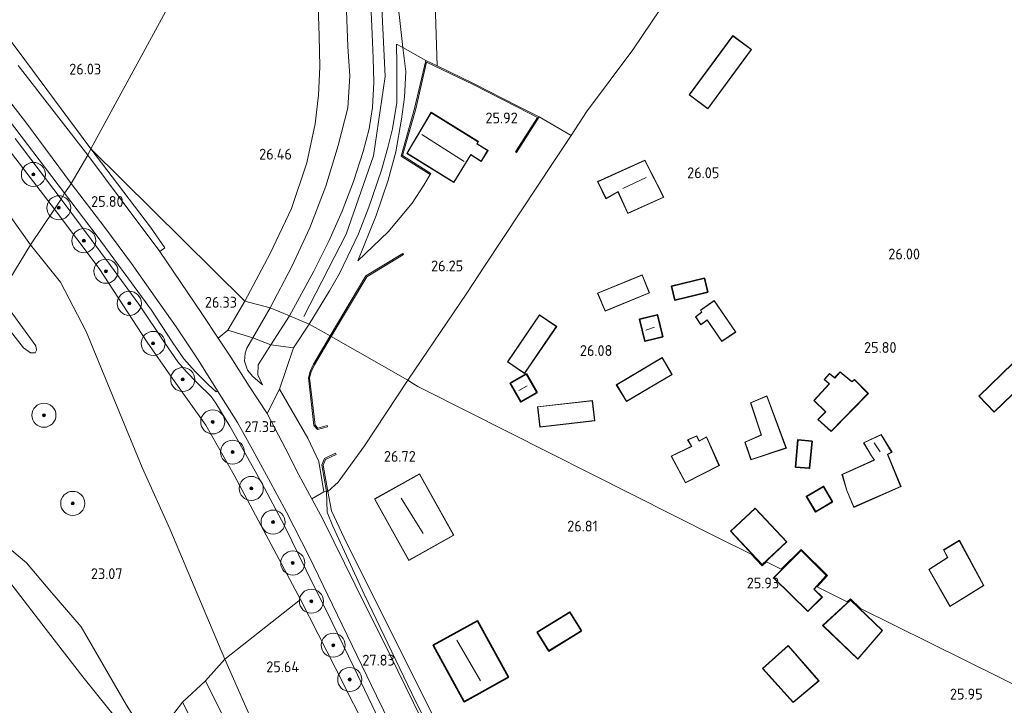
# Model space of a CAD drawing. Extents: x 184075 to 186166, y 346026 to 349063.
# Tile 76 of 136: x 185104 to 185268, y 347025 to 347139. Entities that reach past the tile are written whole.
import ezdxf
from ezdxf.enums import TextEntityAlignment as Align

# ---------------------------------------------------------------- set-up
doc = ezdxf.new("R2010")
doc.units = 0
for name, color, linetype, lineweight in [('B-ME-GR-BOOM-S', 90, 'Continuous', 25), ('B-ME-GR-BOUWLAND_AKKERBOUW-GV', 80, 'Continuous', 13), ('B-ME-GR-GRAS-GV', 60, 'Continuous', 13), ('B-ME-GR-HAAG-G', 90, 'GR-HAAG1', 13), ('B-ME-GW-OPHOGING_KRUIN-G', 90, 'Continuous', 18), ('B-ME-GW-TALUD_KRUIN-G', 90, 'Continuous', 18), ('B-ME-GW-TALUD_TEEN-G', 90, 'Continuous', 18), ('B-ME-IE-TERREINAFSCHEIDING_DOORGANG-G', 210, 'Continuous', 18), ('B-ME-IE-TERREINAFSCHEIDING_KUNSTMATIG_HEKWERK-G', 20, 'IE-TERREINAFSCHEIDING-KUNSTMATIG', 18), ('B-ME-IE-TERREINAFSCHEIDING_KUNSTMATIG_MUUR-GV', 90, 'Continuous', 18), ('B-ME-KG-KADASTRAAL_DAKRAND-G', 170, 'Continuous', 18), ('B-ME-KG-KADASTRAAL_NOK-G', 10, 'Continuous', 18), ('B-ME-OG-BEBOUWING_SCHUUR-GV', 7, 'Continuous', 35), ('B-ME-OG-BEBOUWING_WONINGBOUW-GV', 7, 'Continuous', 18), ('B-ME-OG-HOOGTEPUNT-S', 7, 'Continuous', 25), ('B-ME-OG-TERREIN_GROEN-GV', 7, 'Continuous', 18), ('B-ME-OG-TERREIN_GROEN_TUIN-GV', 7, 'Continuous', 18), ('B-ME-OG-TERREIN_WOONWAGENLOCATIE-GV', 7, 'Continuous', 18), ('B-ME-OG-WATER_POEL-GV', 7, 'Continuous', 18), ('B-ME-VH-VERHARDING_ASFALT-GV', 252, 'Continuous', 18), ('B-ME-VH-VERHARDING_STRAATBAKSTEEN-GV', 252, 'Continuous', 18)]:
    doc.layers.add(name, color=color, linetype=linetype, lineweight=lineweight)
doc.styles.add('NLCS-ISO-ANNOTATIVE-T18', font='NLCS-ISO.ttf', dxfattribs={"height": 1.8})
doc.linetypes.add('GR-HAAG1', pattern='A,6,[176,NLCS.SHX,S=0.125,R=0,X=0,Y=0],-2', length=8)
doc.linetypes.add('IE-TERREINAFSCHEIDING-KUNSTMATIG', pattern='A,4,[82,NLCS.SHX,S=0.75,R=90,X=0,Y=0],4,-2', length=10)

# ---------------------------------------------------------------- blocks, each defined once
blk = doc.blocks.new('SAL-HOOGTELABEL-SO')
at = {"color": 0, "linetype": 'ByBlock', "lineweight": -2, "style": 'NLCS-ISO-ANNOTATIVE-T18'}
blk.add_attdef('HOOGTE', text='', height=1.8, dxfattribs=at).set_placement((2.79, 0), align=Align.RIGHT)
blk = doc.blocks.new('SGR-BOOM_01-SO')
at = {"linetype": 'ByBlock', "lineweight": 18}
h = blk.add_hatch(color=0, dxfattribs=at)
h.dxf.hatch_style = 1
edge = h.paths.add_edge_path()
edge.add_arc((0, 0), 0.25, 0, 360)
at = {"color": 0, "linetype": 'ByBlock', "lineweight": 18}
for radius in [2, 0.25]:
    blk.add_circle((0, 0), radius, dxfattribs=at)

msp = doc.modelspace()

# ---------------------------------------------------------------- linework, layer by layer
at = {"layer": 'B-ME-GR-BOUWLAND_AKKERBOUW-GV'}
msp.add_polyline3d([(185147.309, 347227.896, 26.568), (185149.026, 347204.139, 26.606), (185150.727, 347183.11, 26.657), (185134.216, 347151.918, 26.487), (185115.792, 347117.988, 25.787), (185104.786, 347132.822, 25.849), (185100.662, 347138.28, 25.903), (185096.609, 347144.501, 25.992), (185094.105, 347148.682, 26.077), (185091.847, 347153.564, 26.166), (185089.986, 347158.745, 26.262), (185089.167, 347162.618, 26.398), (185088.882, 347167.232, 26.398), (185088.996, 347172.248, 26.402), (185089.933, 347178.729, 26.448), (185090.817, 347186.303, 26.564), (185091.488, 347193.657, 26.641), (185093.096, 347204.341, 26.56), (185094.046, 347212.161, 26.595), (185095.718, 347218.875, 26.506)], dxfattribs=at)
for points in [[(185145.62, 347100.621, 26.527), (185141.391, 347092.673, 26.564), (185115.792, 347117.988, 25.787), (185134.216, 347151.918, 26.487), (185150.727, 347183.11, 26.657), (185151.868, 347165.152, 26.553), (185153.003, 347150.213, 26.604), (185153.557, 347141.719, 26.608), (185153.768, 347136.803, 26.648), (185153.838, 347131.623, 26.674), (185153.614, 347126.95, 26.626), (185153.064, 347122.16, 26.579), (185151.674, 347115.698, 26.586), (185149.132, 347108.092, 26.608)], [(185138.58, 347087.88, 26.553), (185136.971, 347086.515, 26.346), (185134.227, 347090.647, 26.146), (185127.243, 347100.912, 25.935), (185128.079, 347101.566, 25.924), (185125.669, 347104.989, 25.878), (185115.792, 347117.988, 25.787), (185141.391, 347092.673, 26.564)]]:
    msp.add_polyline3d(points, close=True, dxfattribs=at)
at = {"layer": 'B-ME-GR-GRAS-GV'}
for points in [[(185173.036, 347142.157, 25.164), (185173.4, 347131.782, 25.364), (185171.483, 347132.707, 26.587), (185167.689, 347134.829, 27.649), (185167.251, 347138.862, 27.711), (185165.877, 347150.63, 27.777), (185165.005, 347161.968, 27.916), (185164.209, 347172.432, 27.905), (185163.7, 347185.339, 27.942), (185163.16, 347202.286, 27.982), (185167.358, 347209.714, 26.39), (185169.437, 347180.946, 25.923), (185170.165, 347174.382, 25.417)], [(185198.232, 347124.144, 25.686), (185195.649, 347120.235, 25.719), (185190.328, 347123.315, 25.206), (185186.815, 347125.097, 24.994), (185179.431, 347128.863, 24.957), (185173.4, 347131.782, 25.364), (185173.036, 347142.157, 25.164), (185170.165, 347174.382, 25.417), (185169.437, 347180.946, 25.923), (185182.707, 347172.924, 25.683), (185183.767, 347172.283, 25.664), (185200.559, 347162.105, 25.51), (185211.697, 347155.243, 25.638), (185217.755, 347151.346, 25.792), (185212, 347143.553, 25.799), (185205.912, 347134.448, 25.843)], [(185112.207, 347111.793, 25.783), (185111.415, 347110.627, 25.725), (185100.995, 347124.277, 25.524), (185094.027, 347133.489, 25.459), (185091.019, 347137.634, 25.412), (185090.2, 347139.043, 25.428), (185090.791, 347139.415, 25.435), (185091.734, 347139.293, 25.466), (185098.652, 347130.511, 25.528), (185105.059, 347122.293, 25.571), (185112.506, 347112.233, 25.725)], [(185128.079, 347101.566, 25.924), (185127.243, 347100.912, 25.935), (185120.982, 347109.29, 25.756), (185115.286, 347116.942, 25.687), (185115.792, 347117.988, 25.787), (185125.669, 347104.989, 25.878)], [(185136.827, 347077.751, 26.689), (185136.627, 347077.606, 26.621), (185135.263, 347078.816, 26.589), (185133.103, 347080.984, 26.428), (185131.23, 347083.104, 26.285), (185129.302, 347085.936, 26.146), (185125.872, 347091.159, 26.031), (185121.929, 347096.54, 25.903), (185116.657, 347103.731, 25.767), (185111.415, 347110.627, 25.725), (185112.207, 347111.793, 25.783), (185112.506, 347112.233, 25.725), (185118.095, 347104.911, 25.824), (185122.509, 347098.948, 25.91), (185126.494, 347093.319, 26.031), (185129.975, 347088.412, 26.189), (185133.64, 347082.902, 26.41)], [(185145.593, 347091.559, 26.693), (185142.697, 347086.556, 26.761), (185138.58, 347087.88, 26.553), (185141.391, 347092.673, 26.564)], [(185148.842, 347090.231, 27.726), (185145.721, 347085.424, 27.683), (185142.697, 347086.556, 26.761), (185145.593, 347091.559, 26.693)], [(185152.112, 347088.834, 27.862), (185149.507, 347084.923, 27.88), (185145.721, 347085.424, 27.683), (185148.842, 347090.231, 27.726)], [(185142.726, 347080.128, 27), (185144.347, 347078.759, 27.468), (185143.523, 347080.421, 27.611), (185143.585, 347082.107, 27.669), (185145.721, 347085.424, 27.683), (185149.507, 347084.923, 27.88), (185147.151, 347078.029, 27.647), (185145.087, 347074.028, 27.229), (185142.085, 347078.542, 26.879), (185139.056, 347083.375, 26.475), (185136.971, 347086.515, 26.346), (185138.58, 347087.88, 26.553), (185142.697, 347086.556, 26.761), (185141.736, 347084.857, 26.761), (185141.439, 347084.039, 26.789), (185141.316, 347082.698, 26.893), (185141.841, 347081.216, 26.936)], [(185143.523, 347080.421, 27.611), (185144.347, 347078.759, 27.468), (185142.726, 347080.128, 27), (185141.841, 347081.216, 26.936), (185141.316, 347082.698, 26.893), (185141.439, 347084.039, 26.789), (185141.736, 347084.857, 26.761), (185142.697, 347086.556, 26.761), (185145.721, 347085.424, 27.683), (185143.585, 347082.107, 27.669)], [(185207.789, 346952.695, 27.146), (185206.652, 346951.062, 27.85), (185204.579, 346955.348, 27.847), (185197.614, 346969.234, 27.783), (185191.034, 346983.181, 27.794), (185183.26, 346998.722, 27.847), (185178.072, 347009.311, 27.847), (185169.173, 347027.447, 27.765), (185161.24, 347043.962, 27.683), (185156.005, 347055.282, 27.611), (185155.085, 347057.607, 27.633), (185154.989, 347061.025, 27.554), (185155.186, 347061.06, 26.836), (185155.796, 347057.827, 26.825), (185157.929, 347053.318, 27.165), (185167.155, 347034.745, 27.258), (185172.95, 347023.281, 27.243), (185180.089, 347008.538, 27.286), (185187.337, 346994.304, 27.107), (185193.851, 346980.485, 27.115), (185201.015, 346966.515, 27.2), (185206.705, 346954.935, 27.15)]]:
    msp.add_polyline3d(points, close=True, dxfattribs=at)
for points in [[(185165.877, 347150.63, 27.777), (185167.251, 347138.862, 27.711), (185167.689, 347134.829, 27.649), (185166.588, 347135.421, 27.806), (185166.681, 347132.149, 27.861), (185166.669, 347125.701, 27.883), (185165.952, 347121.344, 27.901), (185165.176, 347118.211, 27.89), (185164.138, 347114.457, 27.876), (185162.027, 347108.329, 27.839), (185160.286, 347103.886, 27.832), (185158.54, 347100.169, 27.835), (185157.112, 347097.292, 27.879), (185155.453, 347094.381, 27.89), (185152.112, 347088.834, 27.862), (185148.842, 347090.231, 27.726), (185152.836, 347097.653, 27.747), (185155.383, 347102.632, 27.821), (185157.594, 347107.625, 27.854), (185159.458, 347112.578, 27.887), (185161.095, 347117.549, 27.92), (185162.054, 347121.326, 27.92), (185162.606, 347124.853, 27.905), (185162.835, 347129.04, 27.876), (185162.728, 347133.078, 27.89), (185162.586, 347137.052, 27.905), (185162.144, 347146.961, 27.861)], [(185162.144, 347146.961, 27.861), (185162.586, 347137.052, 27.905), (185162.728, 347133.078, 27.89), (185162.835, 347129.04, 27.876), (185162.606, 347124.853, 27.905), (185162.054, 347121.326, 27.92), (185161.095, 347117.549, 27.92), (185159.458, 347112.578, 27.887), (185157.594, 347107.625, 27.854), (185155.383, 347102.632, 27.821), (185152.836, 347097.653, 27.747), (185148.842, 347090.231, 27.726), (185145.593, 347091.559, 26.693), (185149.178, 347098.459, 26.674), (185152.217, 347104.895, 26.721), (185154.857, 347111.797, 26.754), (185156.906, 347118.531, 26.74), (185158.523, 347124.833, 26.725), (185158.86, 347130.059, 26.74), (185158.529, 347135.012, 26.703), (185158.281, 347140.919, 26.725)], [(185158.281, 347140.919, 26.725), (185158.529, 347135.012, 26.703), (185158.86, 347130.059, 26.74), (185158.523, 347124.833, 26.725), (185156.906, 347118.531, 26.74), (185154.857, 347111.797, 26.754), (185152.217, 347104.895, 26.721), (185149.178, 347098.459, 26.674), (185145.593, 347091.559, 26.693), (185141.391, 347092.673, 26.564), (185145.62, 347100.621, 26.527), (185149.132, 347108.092, 26.608), (185151.674, 347115.698, 26.586), (185153.064, 347122.16, 26.579), (185153.614, 347126.95, 26.626), (185153.838, 347131.623, 26.674), (185153.768, 347136.803, 26.648), (185153.557, 347141.719, 26.608)], [(185100.662, 347138.28, 25.903), (185104.786, 347132.822, 25.849), (185115.792, 347117.988, 25.787), (185115.286, 347116.942, 25.687), (185103.707, 347131.857, 25.544)], [(185103.198, 347119.717, 25.52), (185110.826, 347109.617, 25.667), (185109.734, 347107.981, 25.625), (185100.926, 347119.455, 25.288)], [(185097.336, 347113.762, 23.681), (185105.755, 347102.032, 23.611), (185100.531, 347093.547, 23.356)], [(185162.428, 347019.793, 27.551), (185156.531, 347031.574, 27.558), (185150.632, 347043.102, 27.429), (185139.637, 347063.77, 27.318), (185134.92, 347072.076, 26.771), (185129.079, 347080.209, 26.196), (185125.122, 347085.872, 25.931), (185117.153, 347098.096, 25.585), (185109.734, 347107.981, 25.625), (185110.826, 347109.617, 25.667), (185119.027, 347098.584, 25.803), (185123.756, 347092.189, 25.956), (185128.012, 347085.828, 26.142), (185130.266, 347082.568, 26.267), (185131.698, 347080.922, 26.35), (185133.464, 347079.081, 26.485), (185135.802, 347076.852, 26.678), (185136.562, 347075.725, 26.754), (185138.881, 347071.868, 27.082), (185141.074, 347068.088, 27.358), (185144.148, 347062.542, 27.554), (185147.996, 347055.315, 27.654), (185151.563, 347047.946, 27.676), (185155.917, 347039.263, 27.715), (185159.536, 347031.806, 27.747), (185163.678, 347023.105, 27.769)], [(185099.38, 347091.496, 23.29), (185104.568, 347084.922, 23.29), (185105.745, 347084.077, 23.286), (185106.483, 347084.064, 23.286), (185106.726, 347084.539, 23.286), (185106.607, 347085.248, 23.283), (185100.531, 347093.547, 23.356), (185105.755, 347102.032, 23.611), (185110.705, 347095.808, 23.747), (185114.97, 347087.64, 23.644), (185117.436, 347081.703, 23.629), (185120.127, 347075.132, 23.636), (185124.292, 347065.031, 23.654), (185128.903, 347054.828, 23.744), (185138.045, 347033.179, 23.733), (185134.842, 347029.584, 23.147), (185131.017, 347026.038, 23.115), (185128.49, 347022.708, 22.932)], [(185173.346, 347017.988, 27.826), (185165.557, 347033.81, 27.765), (185159.736, 347045.53, 27.744), (185154.404, 347056.306, 27.626), (185152.537, 347059.803, 27.647), (185154.503, 347060.999, 27.647), (185154.989, 347061.025, 27.554), (185155.085, 347057.607, 27.633), (185156.005, 347055.282, 27.611), (185161.24, 347043.962, 27.683), (185169.173, 347027.447, 27.765), (185178.072, 347009.311, 27.847)], [(185125.706, 347019.262, 22.157), (185121.683, 347025.519, 22.092), (185114.178, 347038.536, 22.005), (185108.956, 347044.577, 22.092), (185105.04, 347049.157, 22.109), (185094.897, 347057.646, 22.171)], [(185145.893, 347015.42, 23.372), (185138.045, 347033.179, 23.733), (185150.632, 347043.102, 27.429), (185156.531, 347031.574, 27.558), (185162.428, 347019.793, 27.551)], [(185138.028, 347023.209, 23.129), (185134.842, 347029.584, 23.147), (185138.045, 347033.179, 23.733), (185145.893, 347015.42, 23.372)], [(185128.49, 347022.708, 22.932), (185131.017, 347026.038, 23.115), (185135.409, 347017.483, 23.061)]]:
    msp.add_polyline3d(points, dxfattribs=at)
at = {"layer": 'B-ME-GR-HAAG-G'}
msp.add_polyline3d([(185221.656, 346924.927, 27.204), (185215.053, 346937.688, 27.118), (185207.789, 346952.695, 27.146), (185206.705, 346954.935, 27.15), (185201.015, 346966.515, 27.2), (185193.851, 346980.485, 27.115), (185187.337, 346994.304, 27.107), (185180.089, 347008.538, 27.286), (185172.95, 347023.281, 27.243), (185167.155, 347034.745, 27.258), (185157.929, 347053.318, 27.165), (185155.796, 347057.827, 26.825), (185155.186, 347061.06, 26.836)], dxfattribs=at)
at = {"layer": 'B-ME-GW-OPHOGING_KRUIN-G'}
msp.add_polyline3d([(185151.175, 347090.143, 27.868), (185158.22, 347103.815, 27.938), (185162.811, 347116.847, 27.912), (185164.732, 347130.002, 27.927), (185164.093, 347142.58, 27.942), (185162.275, 347172.698, 27.942), (185161.213, 347191.131, 28.062)], dxfattribs=at)
at = {"layer": 'B-ME-GW-TALUD_KRUIN-G'}
for points in [[(185109.734, 347107.981, 25.625), (185100.926, 347119.455, 25.288), (185091.751, 347131.919, 25.261), (185085.739, 347140.32, 25.37), (185082.722, 347145.206, 25.393), (185080.679, 347150.11, 25.393), (185079.172, 347155.263, 25.617), (185077.783, 347161.333, 25.845), (185076.287, 347168.498, 25.953), (185075.117, 347176.467, 26.03), (185074.993, 347182.714, 26.077), (185075.198, 347188.109, 25.996), (185075.81, 347195.408, 26.042), (185076.546, 347202.199, 26.127), (185077.805, 347208.858, 26.143), (185078.144, 347212.521, 26.185), (185077.294, 347214.532, 25.918), (185076.306, 347215.172, 25.694)], [(185163.16, 347202.286, 27.982), (185163.7, 347185.339, 27.942), (185164.209, 347172.432, 27.905), (185165.005, 347161.968, 27.916), (185165.877, 347150.63, 27.777), (185167.251, 347138.862, 27.711), (185167.689, 347134.829, 27.649)], [(185148.842, 347090.231, 27.726), (185152.836, 347097.653, 27.747), (185155.383, 347102.632, 27.821), (185157.594, 347107.625, 27.854), (185159.458, 347112.578, 27.887), (185161.095, 347117.549, 27.92), (185162.054, 347121.326, 27.92), (185162.606, 347124.853, 27.905), (185162.835, 347129.04, 27.876), (185162.728, 347133.078, 27.89), (185162.586, 347137.052, 27.905), (185162.144, 347146.961, 27.861), (185161.248, 347161.777, 27.953), (185160.058, 347178.535, 27.985), (185159.215, 347196.387, 28.125)], [(185167.689, 347134.829, 27.649), (185168.145, 347130.839, 27.678), (185167.926, 347126.605, 27.707), (185167.453, 347122.908, 27.74), (185166.52, 347117.525, 27.7), (185165.201, 347112.796, 27.729), (185163.244, 347106.904, 27.722), (185160.203, 347099.374, 27.623)], [(185117.153, 347098.096, 25.585), (185109.734, 347107.981, 25.625)], [(185117.153, 347098.096, 25.585), (185125.122, 347085.872, 25.931), (185129.079, 347080.209, 26.196), (185134.92, 347072.076, 26.771), (185139.637, 347063.77, 27.318), (185150.632, 347043.102, 27.429)], [(185144.347, 347078.759, 27.468), (185143.523, 347080.421, 27.611), (185143.585, 347082.107, 27.669), (185145.721, 347085.424, 27.683), (185148.842, 347090.231, 27.726)], [(185121.683, 347025.519, 22.092), (185114.178, 347038.536, 22.005), (185108.956, 347044.577, 22.092), (185105.04, 347049.157, 22.109), (185094.897, 347057.646, 22.171), (185089.354, 347063.067, 22.013), (185082.946, 347067.035, 21.266)], [(185154.989, 347061.025, 27.554), (185155.085, 347057.607, 27.633), (185156.005, 347055.282, 27.611), (185161.24, 347043.962, 27.683), (185169.173, 347027.447, 27.765), (185178.072, 347009.311, 27.847)], [(185125.706, 347019.262, 22.157), (185121.683, 347025.519, 22.092)]]:
    msp.add_polyline3d(points, dxfattribs=at)
at = {"layer": 'B-ME-GW-TALUD_TEEN-G'}
for points in [[(185105.755, 347102.032, 23.611), (185097.336, 347113.762, 23.681), (185090.825, 347123.152, 23.6), (185084.414, 347131.85, 23.681), (185079.872, 347138.898, 23.658), (185077.012, 347144.156, 23.654), (185075.117, 347149.359, 23.646), (185073.514, 347154.95, 23.665), (185071.913, 347160.094, 23.696), (185070.496, 347165.908, 23.719), (185069.433, 347173.415, 23.743), (185069.314, 347180.329, 23.843), (185069.347, 347185.764, 23.955), (185069.237, 347191.484, 23.955), (185069.514, 347196.607, 23.967), (185070.062, 347201.848, 24.133), (185071.022, 347205.377, 24.257), (185072.463, 347208.287, 24.558), (185073.818, 347210.655, 24.771), (185074.15, 347212.786, 24.883)], [(185145.593, 347091.559, 26.693), (185149.178, 347098.459, 26.674), (185152.217, 347104.895, 26.721), (185154.857, 347111.797, 26.754), (185156.906, 347118.531, 26.74), (185158.523, 347124.833, 26.725), (185158.86, 347130.059, 26.74), (185158.529, 347135.012, 26.703), (185158.281, 347140.919, 26.725), (185157.838, 347148.296, 26.721), (185156.771, 347158.533, 26.721), (185155.44, 347174.48, 26.645), (185154.317, 347188.838, 26.718)], [(185160.203, 347099.374, 27.623), (185165.248, 347104.223, 27.026), (185169.218, 347108.984, 26.66), (185171.165, 347111.955, 26.426), (185172.205, 347113.738, 26.422)], [(185105.755, 347102.032, 23.611), (185110.705, 347095.808, 23.747), (185114.97, 347087.64, 23.644), (185117.436, 347081.703, 23.629), (185120.127, 347075.132, 23.636), (185124.292, 347065.031, 23.654), (185128.903, 347054.828, 23.744)], [(185144.347, 347078.759, 27.468), (185142.726, 347080.128, 27), (185141.841, 347081.216, 26.936), (185141.316, 347082.698, 26.893), (185141.439, 347084.039, 26.789), (185141.736, 347084.857, 26.761), (185142.697, 347086.556, 26.761), (185145.593, 347091.559, 26.693)], [(185128.903, 347054.828, 23.744), (185138.045, 347033.179, 23.733)], [(185138.045, 347033.179, 23.733), (185145.893, 347015.42, 23.372), (185152.416, 347002.89, 23.411), (185160.919, 346985.127, 23.368), (185169.583, 346968.076, 23.408), (185176.224, 346955.055, 23.408), (185182.776, 346942.586, 23.461), (185187.372, 346932.285, 23.686), (185190.889, 346925.394, 23.897), (185195.045, 346919.153, 24.033), (185198.522, 346914.698, 24.512), (185202.964, 346909.469, 24.516), (185207.39, 346903.501, 24.695), (185212.769, 346897.987, 25.398), (185217.438, 346894.346, 26.049)]]:
    msp.add_polyline3d(points, dxfattribs=at)
at = {"layer": 'B-ME-IE-TERREINAFSCHEIDING_DOORGANG-G'}
for points in [[(185145.721, 347085.424, 27.683), (185149.507, 347084.923, 27.88)], [(185151.89, 347069.914, 27.558), (185153.713, 347066.017, 27.583)], [(185131.017, 347026.038, 23.115), (185134.842, 347029.584, 23.147)]]:
    msp.add_polyline3d(points, dxfattribs=at)
at = {"layer": 'B-ME-IE-TERREINAFSCHEIDING_KUNSTMATIG_HEKWERK-G'}
for points in [[(185167.358, 347209.714, 26.39), (185169.437, 347180.946, 25.923), (185170.165, 347174.382, 25.417), (185173.036, 347142.157, 25.164), (185173.4, 347131.782, 25.364)], [(185150.727, 347183.11, 26.657), (185151.868, 347165.152, 26.553), (185153.003, 347150.213, 26.604), (185153.557, 347141.719, 26.608), (185153.768, 347136.803, 26.648), (185153.838, 347131.623, 26.674), (185153.614, 347126.95, 26.626), (185153.064, 347122.16, 26.579), (185151.674, 347115.698, 26.586), (185149.132, 347108.092, 26.608), (185145.62, 347100.621, 26.527), (185141.391, 347092.673, 26.564)], [(185217.755, 347151.346, 25.792), (185212, 347143.553, 25.799), (185205.912, 347134.448, 25.843), (185198.232, 347124.144, 25.686), (185195.649, 347120.235, 25.719), (185192.657, 347115.704, 25.964), (185187.372, 347107.675, 26.18), (185181.249, 347098.476, 26.371)], [(185152.112, 347088.834, 27.862), (185155.453, 347094.381, 27.89), (185157.112, 347097.292, 27.879), (185158.54, 347100.169, 27.835), (185160.286, 347103.886, 27.832), (185162.027, 347108.329, 27.839), (185164.138, 347114.457, 27.876), (185165.176, 347118.211, 27.89), (185165.952, 347121.344, 27.901), (185166.669, 347125.701, 27.883), (185166.681, 347132.149, 27.861), (185166.588, 347135.421, 27.806), (185167.689, 347134.829, 27.649), (185171.483, 347132.707, 26.587)], [(185168.514, 347079.549, 26.636), (185178.298, 347094.024, 26.462), (185181.249, 347098.476, 26.371)], [(185141.391, 347092.673, 26.564), (185138.58, 347087.88, 26.553), (185142.697, 347086.556, 26.761)], [(185152.112, 347088.834, 27.862), (185149.507, 347084.923, 27.88), (185147.151, 347078.029, 27.647), (185151.89, 347069.914, 27.558)], [(185145.721, 347085.424, 27.683), (185142.697, 347086.556, 26.761)], [(185168.514, 347079.549, 26.636), (185161.287, 347068.603, 26.693), (185156.917, 347062.568, 26.754), (185155.186, 347061.06, 26.836)], [(185153.713, 347066.017, 27.583), (185154.503, 347060.999, 27.647)], [(185138.045, 347033.179, 23.733), (185150.632, 347043.102, 27.429)], [(185150.632, 347043.102, 27.429), (185156.531, 347031.574, 27.558), (185162.428, 347019.793, 27.551), (185166.877, 347010.74, 27.554), (185171.259, 347001.772, 27.611), (185178.794, 346986.539, 27.644), (185182.722, 346978.129, 27.687), (185186.936, 346970.102, 27.701), (185191.528, 346960.911, 27.758), (185195.108, 346953.425, 27.436), (185196.654, 346950.19, 27.769), (185202.708, 346937.399, 27.758), (185209.962, 346922.9, 27.665), (185213.136, 346916.846, 27.737), (185216.027, 346909.964, 27.804), (185218.864, 346904.333, 27.851), (185222.106, 346898.274, 27.88), (185224.696, 346894.129, 27.872), (185225.979, 346892.077, 27.901)], [(185134.842, 347029.584, 23.147), (185138.045, 347033.179, 23.733)], [(185123.765, 347017.487, 21.266), (185125.706, 347019.262, 22.157), (185128.49, 347022.708, 22.932), (185131.017, 347026.038, 23.115)]]:
    msp.add_polyline3d(points, dxfattribs=at)
at = {"layer": 'B-ME-IE-TERREINAFSCHEIDING_KUNSTMATIG_MUUR-GV'}
for points in [[(185171.483, 347132.707, 26.587), (185173.4, 347131.782, 25.364), (185179.431, 347128.863, 24.957), (185186.815, 347125.097, 24.994), (185190.328, 347123.315, 25.206), (185186.58, 347117.414, 25.924), (185186.412, 347117.522, 25.986), (185190.041, 347123.236, 25.84), (185186.724, 347124.919, 25.873), (185179.342, 347128.684, 25.913), (185171.621, 347132.418, 26.074), (185169.808, 347124.639, 26.173), (185167.606, 347116.878, 26.125), (185172.312, 347113.907, 26.352), (185172.205, 347113.738, 26.422), (185167.373, 347116.789, 27.195), (185169.614, 347124.689, 27.125)], [(185161.675, 347096.723, 26.693), (185155.745, 347086.828, 26.857), (185155.573, 347086.929, 27.729), (185161.529, 347096.868, 27.605), (185167.678, 347100.587, 26.762), (185167.782, 347100.416, 26.616)], [(185153.071, 347072.083, 27.007), (185153.543, 347071.581, 27.007), (185155.056, 347072.005, 26.879), (185155.11, 347071.812, 26.986), (185153.48, 347071.355, 27.508), (185152.88, 347071.994, 27.558), (185151.956, 347079.948, 27.772), (185152.237, 347081.001, 27.744), (185152.814, 347082.212, 27.772), (185155.573, 347086.929, 27.729), (185155.745, 347086.828, 26.857), (185152.991, 347082.118, 26.882), (185152.425, 347080.932, 26.861), (185152.159, 347079.933, 26.85)], [(185155.186, 347061.06, 26.836), (185154.989, 347061.025, 27.554), (185154.202, 347065.447, 27.69), (185154.625, 347066.521, 27.547), (185156.492, 347067.379, 26.936), (185156.575, 347067.198, 26.914), (185154.782, 347066.373, 26.936), (185154.409, 347065.426, 26.911)]]:
    msp.add_polyline3d(points, close=True, dxfattribs=at)
at = {"layer": 'B-ME-KG-KADASTRAAL_DAKRAND-G'}
for points in [[(185218.414, 347124.73, 28.681), (185215.352, 347126.989, 28.645), (185222.559, 347136.757, 28.493), (185225.621, 347134.498, 28.53)], [(185180.706, 347115.971, 28.505), (185178.971, 347117.047, 29.197), (185176.126, 347112.461, 29.197), (185168.376, 347117.266, 29.197), (185172.391, 347124.006, 28.908), (185180.168, 347119.184, 29.091), (185179.951, 347118.835, 29.025), (185181.779, 347117.702, 28.502)], [(185205.122, 347107.319, 28.013), (185203.466, 347110.897, 28.48), (185201.476, 347109.781, 28.401), (185200.121, 347112.523, 28.365), (185207.924, 347116.074, 28.343), (185211, 347109.982, 27.811)], [(185201.326, 347091.071, 28.461), (185200.13, 347093.987, 28.459), (185207.459, 347096.993, 28.472), (185208.655, 347094.077, 28.474)], [(185212.961, 347092.894, 27.598), (185212.416, 347095.119, 27.567), (185217.783, 347096.431, 27.343), (185218.328, 347094.206, 27.373)], [(185220.751, 347086.044, 27.74), (185218.285, 347089.57, 27.855), (185217.255, 347088.795, 27.826), (185216.4, 347090.075, 27.826), (185217.429, 347090.85, 27.84), (185217.226, 347091.165, 27.84), (185219.451, 347092.735, 28.049), (185222.997, 347087.551, 27.948)], [(185187.903, 347080.705, 28.762), (185185.13, 347082.594, 28.746), (185190.42, 347090.36, 28.645), (185193.194, 347088.47, 28.66)], [(185209.976, 347090.358, 27.985), (185207.08, 347089.645, 28), (185207.962, 347086.062, 28.043), (185210.858, 347086.775, 28.028)], [(185204.863, 347076.038, 28.675), (185203.246, 347078.768, 28.66), (185210.8, 347083.242, 28.516), (185212.417, 347080.512, 28.531)], [(185266.048, 347074.287, 28.601), (185263.537, 347076.889, 28.536), (185271.091, 347084.175, 28.435), (185273.601, 347081.573, 28.5)], [(185188.202, 347080.511, 28.356), (185185.579, 347079.013, 28.359), (185187.301, 347075.999, 28.332), (185189.924, 347077.497, 28.33)], [(185242.361, 347079.259, 28.422), (185242.802, 347079.606, 28.171), (185245.037, 347077.351, 28.264), (185238.9, 347071.053, 28.365), (185236.765, 347072.995, 28.379), (185238.051, 347074.267, 28.408), (185236.102, 347076.165, 28.329), (185238.635, 347078.936, 28.278), (185237.814, 347079.675, 28.049), (185238.658, 347080.599, 28.092), (185239.501, 347079.901, 28.271), (185240.429, 347080.886, 28.221)], [(185225.593, 347066.373, 28.041), (185224.614, 347069.235, 28.07), (185227.312, 347070.403, 28.508), (185225.536, 347075.77, 28.386), (185228.191, 347076.856, 28.401), (185231.399, 347068.288, 28.343)], [(185190.513, 347071.804, 28.832), (185190.14, 347075.083, 28.804), (185199.173, 347076.111, 28.69), (185199.547, 347072.832, 28.718)], [(185216.942, 347069.39, 28.12), (185218.178, 347070.059, 28.113), (185220.254, 347065.374, 28.12), (185214.706, 347062.54, 28.149), (185212.355, 347066.897, 28.113), (185215.766, 347068.533, 28.128), (185215.116, 347069.603, 28.128), (185216.538, 347070.227, 28.12)], [(185242.697, 347058.465, 27.51), (185241.55, 347061.204, 27.926), (185240.776, 347063.855, 27.97), (185246.152, 347066.255, 28.113), (185245.642, 347066.989, 27.38), (185244.341, 347069.128, 27.395), (185247.229, 347070.46, 27.151), (185248.976, 347067.567, 27.115), (185248.306, 347067.181, 28.077), (185250.478, 347061.871, 27.732)], [(185235.273, 347064.943, 27.512), (185233.019, 347065.148, 27.524), (185233.421, 347069.577, 27.579), (185235.676, 347069.372, 27.567)], [(185168.688, 347049.645, 29.925), (185163.017, 347059.783, 29.836), (185170.424, 347063.924, 29.667), (185176.094, 347053.785, 29.757)], [(185237.629, 347061.82, 27.625), (185234.882, 347060.193, 27.625), (185236.346, 347057.721, 27.618), (185239.093, 347059.348, 27.618)], [(185226.25, 347058.213, 27.852), (185222.231, 347054.421, 28.104), (185227.46, 347048.879, 28.09), (185231.479, 347052.671, 27.838)], [(185258.686, 347041.975, 27.896), (185255.236, 347048.052, 27.788), (185258.32, 347050.067, 28.204), (185257.651, 347051.303, 28.197), (185260.229, 347052.847, 28.204), (185264.243, 347045.433, 28.125)], [(185235.04, 347041.146, 28.118), (185229.379, 347046.692, 28.068), (185233.911, 347051.203, 27.975), (185238.095, 347047.05, 27.917), (185236.047, 347044.812, 28.097), (185237.38, 347043.442, 28.104)], [(185243.35, 347033.236, 28.456), (185237.564, 347038.742, 28.154), (185242.113, 347042.982, 27.709), (185247.407, 347037.94, 27.91)], [(185191.97, 347034.579, 29.249), (185190.094, 347037.637, 29.292), (185195.456, 347040.927, 29.235), (185197.332, 347037.87, 29.192)], [(185177.884, 347026.151, 29.954), (185172.767, 347035.454, 29.853), (185180.064, 347039.467, 29.825), (185185.181, 347030.164, 29.926)], [(185232.607, 347026.025, 28.88), (185227.549, 347031.625, 28.786), (185231.738, 347035.371, 29.081), (185236.834, 347029.542, 29.002)]]:
    msp.add_polyline3d(points, close=True, dxfattribs=at)
at = {"layer": 'B-ME-KG-KADASTRAAL_NOK-G'}
for points in [[(185177.851, 347115.871, 32.716), (185170.823, 347120.384, 32.727)], [(185204.275, 347111.383, 28.586), (185208.168, 347113.242, 28.529)], [(185208.085, 347087.835, 28.542), (185209.506, 347088.356, 28.556)], [(185186.991, 347077.816, 28.959), (185188.332, 347078.587, 28.944)], [(185247.079, 347067.644, 27.667), (185246.06, 347069.113, 27.624)], [(185167.41, 347059.946, 31.203), (185171.071, 347054.074, 31.174)], [(185176.652, 347036.313, 31.046), (185180.592, 347029.564, 31.075)]]:
    msp.add_polyline3d(points, dxfattribs=at)
at = {"layer": 'B-ME-OG-BEBOUWING_SCHUUR-GV'}
for points in [[(185218.388, 347094.169, 25.598), (185212.924, 347092.834, 25.598), (185212.355, 347095.156, 25.598), (185217.82, 347096.491, 25.598)], [(185210.918, 347086.738, 26.085), (185207.926, 347086.002, 26.085), (185207.019, 347089.682, 26.085), (185210.012, 347090.419, 26.085)], [(185189.992, 347077.479, 26.229), (185187.282, 347075.931, 26.229), (185185.511, 347079.031, 26.229), (185188.221, 347080.579, 26.229)], [(185235.73, 347069.418, 25.885), (185235.319, 347064.889, 25.885), (185232.964, 347065.102, 25.885), (185233.376, 347069.631, 25.885)], [(185239.162, 347059.331, 25.742), (185236.328, 347057.653, 25.742), (185234.814, 347060.21, 25.742), (185237.647, 347061.888, 25.742)], [(185197.4, 347037.853, 26.721), (185191.953, 347034.511, 26.721), (185190.025, 347037.654, 26.721), (185195.472, 347040.996, 26.721)], [(185185.249, 347030.144, 26.721), (185177.864, 347026.083, 26.721), (185172.699, 347035.474, 26.721), (185180.083, 347039.535, 26.721)]]:
    msp.add_polyline3d(points, close=True, dxfattribs=at)
at = {"layer": 'B-ME-OG-BEBOUWING_WONINGBOUW-GV'}
for points in [[(185225.691, 347134.508, 25.684), (185218.425, 347124.66, 25.684), (185215.282, 347126.979, 25.684), (185222.548, 347136.827, 25.684)], [(185181.848, 347117.718, 26.268), (185180.722, 347115.902, 26.268), (185178.987, 347116.979, 26.268), (185176.142, 347112.392, 26.268), (185168.308, 347117.25, 26.268), (185172.374, 347124.076, 26.268), (185180.236, 347119.2, 26.268), (185180.02, 347118.851, 26.268)], [(185207.948, 347116.139, 25.828), (185211.068, 347109.958, 25.828), (185205.097, 347107.253, 25.828), (185203.444, 347110.827, 25.828), (185201.454, 347109.712, 25.828), (185200.053, 347112.547, 25.828)], [(185208.72, 347094.05, 25.855), (185201.299, 347091.006, 25.855), (185200.065, 347094.014, 25.855), (185207.487, 347097.058, 25.855)], [(185219.464, 347092.805, 25.742), (185223.066, 347087.538, 25.742), (185220.739, 347085.975, 25.742), (185218.273, 347089.499, 25.742), (185217.243, 347088.723, 25.742), (185216.332, 347090.086, 25.742), (185217.362, 347090.862, 25.742), (185217.158, 347091.178, 25.742)], [(185193.263, 347088.483, 26.028), (185187.916, 347080.636, 26.028), (185185.06, 347082.581, 26.028), (185190.407, 347090.429, 26.028)], [(185212.486, 347080.495, 26.028), (185204.846, 347075.97, 26.028), (185203.178, 347078.786, 26.028), (185210.818, 347083.311, 26.028)], [(185273.672, 347081.572, 25.842), (185266.046, 347074.217, 25.842), (185263.467, 347076.89, 25.842), (185271.092, 347084.246, 25.842)], [(185240.425, 347080.955, 25.943), (185242.362, 347079.323, 25.943), (185242.806, 347079.673, 25.943), (185245.107, 347077.351, 25.943), (185238.903, 347070.984, 25.943), (185236.693, 347072.994, 25.943), (185237.98, 347074.266, 25.943), (185236.033, 347076.163, 25.943), (185238.565, 347078.933, 25.943), (185237.743, 347079.672, 25.943), (185238.654, 347080.668, 25.943), (185239.497, 347079.97, 25.943)], [(185231.464, 347068.257, 25.828), (185225.562, 347066.31, 25.828), (185224.552, 347069.262, 25.828), (185227.25, 347070.431, 25.828), (185225.474, 347075.799, 25.828), (185228.22, 347076.922, 25.828)], [(185199.602, 347072.788, 26.243), (185190.469, 347071.749, 26.243), (185190.084, 347075.127, 26.243), (185199.217, 347076.166, 26.243)], [(185216.562, 347070.293, 25.865), (185216.965, 347069.459, 25.865), (185218.202, 347070.129, 25.865), (185220.319, 347065.351, 25.865), (185214.685, 347062.473, 25.865), (185212.286, 347066.919, 25.865), (185215.695, 347068.555, 25.865), (185215.043, 347069.625, 25.865)], [(185250.542, 347061.845, 25.828), (185242.67, 347058.399, 25.828), (185241.503, 347061.188, 25.828), (185240.716, 347063.883, 25.828), (185246.076, 347066.275, 25.828), (185245.6, 347066.962, 25.828), (185244.27, 347069.149, 25.828), (185247.248, 347070.524, 25.828), (185249.043, 347067.553, 25.828), (185248.367, 347067.163, 25.828)], [(185174.871, 347053.044, 27.163), (185168.668, 347049.577, 27.137), (185162.949, 347059.802, 27.137), (185170.443, 347063.992, 26.75), (185176.162, 347053.766, 26.75)], [(185231.549, 347052.669, 25.662), (185227.458, 347048.808, 25.662), (185222.16, 347054.423, 25.662), (185226.252, 347058.284, 25.662)], [(185264.309, 347045.415, 25.69), (185258.668, 347041.905, 25.69), (185255.169, 347048.068, 25.69), (185258.254, 347050.084, 25.69), (185257.584, 347051.321, 25.69), (185260.248, 347052.917, 25.69)], [(185237.45, 347043.442, 25.604), (185235.04, 347041.076, 25.604), (185229.308, 347046.692, 25.604), (185233.911, 347051.274, 25.604), (185238.164, 347047.051, 25.604), (185236.116, 347044.813, 25.604)], [(185247.476, 347037.943, 25.662), (185243.354, 347033.163, 25.662), (185237.491, 347038.742, 25.662), (185242.113, 347043.05, 25.662)], [(185236.905, 347029.536, 26.567), (185232.602, 347025.956, 26.567), (185227.479, 347031.629, 26.567), (185231.743, 347035.442, 26.567)]]:
    msp.add_polyline3d(points, close=True, dxfattribs=at)
at = {"layer": 'B-ME-OG-TERREIN_GROEN-GV'}
msp.add_polyline3d([(185100.926, 347119.455, 25.288), (185109.734, 347107.981, 25.625), (185105.755, 347102.032, 23.611), (185097.336, 347113.762, 23.681)], dxfattribs=at)
for points in [[(185150.632, 347043.102, 27.429), (185138.045, 347033.179, 23.733), (185128.903, 347054.828, 23.744), (185124.292, 347065.031, 23.654), (185120.127, 347075.132, 23.636), (185117.436, 347081.703, 23.629), (185114.97, 347087.64, 23.644), (185110.705, 347095.808, 23.747), (185105.755, 347102.032, 23.611), (185109.734, 347107.981, 25.625), (185117.153, 347098.096, 25.585), (185125.122, 347085.872, 25.931), (185129.079, 347080.209, 26.196), (185134.92, 347072.076, 26.771), (185139.637, 347063.77, 27.318)], [(185106.726, 347084.539, 23.286), (185106.483, 347084.064, 23.286), (185105.745, 347084.077, 23.286), (185104.568, 347084.922, 23.29), (185099.38, 347091.496, 23.29), (185100.531, 347093.547, 23.356), (185106.607, 347085.248, 23.283)], [(185125.706, 347019.262, 22.157), (185123.765, 347017.487, 21.266), (185120.855, 347022.233, 21.266), (185116.942, 347027.096, 21.266), (185114.431, 347030.216, 21.266), (185108.734, 347037.604, 21.266), (185102.44, 347045.718, 21.266), (185099.072, 347049.085, 21.266), (185094.498, 347052.795, 21.266), (185089.096, 347058.875, 21.266), (185082.946, 347067.035, 21.266), (185089.354, 347063.067, 22.013), (185094.897, 347057.646, 22.171), (185105.04, 347049.157, 22.109), (185108.956, 347044.577, 22.092), (185114.178, 347038.536, 22.005), (185121.683, 347025.519, 22.092)]]:
    msp.add_polyline3d(points, close=True, dxfattribs=at)
at = {"layer": 'B-ME-OG-TERREIN_GROEN_TUIN-GV'}
for points in [[(185163.244, 347106.904, 27.722), (185160.203, 347099.374, 27.623), (185165.248, 347104.223, 27.026), (185169.218, 347108.984, 26.66), (185171.165, 347111.955, 26.426), (185172.205, 347113.738, 26.422), (185172.312, 347113.907, 26.352), (185167.606, 347116.878, 26.125), (185169.808, 347124.639, 26.173), (185171.621, 347132.418, 26.074), (185179.342, 347128.684, 25.913), (185186.724, 347124.919, 25.873), (185190.041, 347123.236, 25.84), (185186.412, 347117.522, 25.986), (185186.58, 347117.414, 25.924), (185190.328, 347123.315, 25.206), (185195.649, 347120.235, 25.719), (185192.657, 347115.704, 25.964), (185187.372, 347107.675, 26.18), (185181.249, 347098.476, 26.371), (185178.298, 347094.024, 26.462), (185168.514, 347079.549, 26.636), (185155.745, 347086.828, 26.857), (185161.675, 347096.723, 26.693), (185167.782, 347100.416, 26.616), (185167.678, 347100.587, 26.762), (185161.529, 347096.868, 27.605), (185155.573, 347086.929, 27.729), (185152.112, 347088.834, 27.862), (185155.453, 347094.381, 27.89), (185157.112, 347097.292, 27.879), (185158.54, 347100.169, 27.835), (185160.286, 347103.886, 27.832), (185162.027, 347108.329, 27.839), (185164.138, 347114.457, 27.876), (185165.176, 347118.211, 27.89), (185165.952, 347121.344, 27.901), (185166.669, 347125.701, 27.883), (185166.681, 347132.149, 27.861), (185166.588, 347135.421, 27.806), (185167.689, 347134.829, 27.649), (185168.145, 347130.839, 27.678), (185167.926, 347126.605, 27.707), (185167.453, 347122.908, 27.74), (185166.52, 347117.525, 27.7), (185165.201, 347112.796, 27.729)], [(185165.248, 347104.223, 27.026), (185160.203, 347099.374, 27.623), (185163.244, 347106.904, 27.722), (185165.201, 347112.796, 27.729), (185166.52, 347117.525, 27.7), (185167.453, 347122.908, 27.74), (185167.926, 347126.605, 27.707), (185168.145, 347130.839, 27.678), (185167.689, 347134.829, 27.649), (185171.483, 347132.707, 26.587), (185169.614, 347124.689, 27.125), (185167.373, 347116.789, 27.195), (185172.205, 347113.738, 26.422), (185171.165, 347111.955, 26.426), (185169.218, 347108.984, 26.66)], [(185176.142, 347112.392, 26.268), (185178.987, 347116.979, 26.268), (185180.722, 347115.902, 26.268), (185181.848, 347117.718, 26.268), (185180.02, 347118.851, 26.268), (185180.236, 347119.2, 26.268), (185172.374, 347124.076, 26.268), (185168.308, 347117.25, 26.268)], [(185152.88, 347071.994, 27.558), (185153.48, 347071.355, 27.508), (185155.11, 347071.812, 26.986), (185155.056, 347072.005, 26.879), (185153.543, 347071.581, 27.007), (185153.071, 347072.083, 27.007), (185152.159, 347079.933, 26.85), (185152.425, 347080.932, 26.861), (185152.991, 347082.118, 26.882), (185155.745, 347086.828, 26.857), (185168.514, 347079.549, 26.636), (185161.287, 347068.603, 26.693), (185156.917, 347062.568, 26.754), (185155.186, 347061.06, 26.836), (185154.409, 347065.426, 26.911), (185154.782, 347066.373, 26.936), (185156.575, 347067.198, 26.914), (185156.492, 347067.379, 26.936), (185154.625, 347066.521, 27.547), (185154.202, 347065.447, 27.69), (185154.989, 347061.025, 27.554), (185154.503, 347060.999, 27.647), (185153.713, 347066.017, 27.583), (185151.89, 347069.914, 27.558), (185147.151, 347078.029, 27.647), (185149.507, 347084.923, 27.88), (185152.112, 347088.834, 27.862), (185155.573, 347086.929, 27.729), (185152.814, 347082.212, 27.772), (185152.237, 347081.001, 27.744), (185151.956, 347079.948, 27.772)]]:
    msp.add_polyline3d(points, close=True, dxfattribs=at)
at = {"layer": 'B-ME-OG-TERREIN_WOONWAGENLOCATIE-GV'}
for points in [[(185320.711, 347003.573, 26.321), (185266.98, 347030.09, 26.056), (185243.773, 347041.608, 25.662), (185242.114, 347043.188, 25.662), (185241.585, 347042.694, 25.662), (185236.584, 347045.176, 25.604), (185238.303, 347047.055, 25.604), (185233.911, 347051.415, 25.604), (185230.618, 347048.137, 25.604), (185228.177, 347049.349, 25.662), (185227.454, 347048.667, 25.662), (185225.607, 347050.624, 25.662), (185219.653, 347053.579, 26.117), (185171.285, 347077.961, 26.603), (185170.18, 347078.485, 27.325), (185169.426, 347078.936, 27.379), (185168.514, 347079.549, 26.636), (185178.298, 347094.024, 26.462), (185181.249, 347098.476, 26.371), (185187.372, 347107.675, 26.18), (185192.657, 347115.704, 25.964), (185195.649, 347120.235, 25.719), (185198.232, 347124.144, 25.686), (185205.912, 347134.448, 25.843), (185212, 347143.553, 25.799)], [(185172.95, 347023.281, 27.243), (185167.155, 347034.745, 27.258), (185157.929, 347053.318, 27.165), (185155.796, 347057.827, 26.825), (185155.186, 347061.06, 26.836), (185156.917, 347062.568, 26.754), (185161.287, 347068.603, 26.693), (185168.514, 347079.549, 26.636), (185169.426, 347078.936, 27.379), (185170.18, 347078.485, 27.325), (185171.285, 347077.961, 26.603), (185219.653, 347053.579, 26.117), (185225.607, 347050.624, 25.662), (185227.454, 347048.667, 25.662), (185228.177, 347049.349, 25.662), (185230.618, 347048.137, 25.604), (185233.911, 347051.415, 25.604), (185238.303, 347047.055, 25.604), (185236.584, 347045.176, 25.604), (185241.585, 347042.694, 25.662), (185242.114, 347043.188, 25.662), (185243.773, 347041.608, 25.662), (185266.98, 347030.09, 26.056), (185320.711, 347003.573, 26.321)]]:
    msp.add_polyline3d(points, dxfattribs=at)
for points in [[(185218.425, 347124.66, 25.684), (185225.691, 347134.508, 25.684), (185222.548, 347136.827, 25.684), (185215.282, 347126.979, 25.684)], [(185211.068, 347109.958, 25.828), (185207.948, 347116.139, 25.828), (185200.053, 347112.547, 25.828), (185201.454, 347109.712, 25.828), (185203.444, 347110.827, 25.828), (185205.097, 347107.253, 25.828)], [(185201.299, 347091.006, 25.855), (185208.72, 347094.05, 25.855), (185207.487, 347097.058, 25.855), (185200.065, 347094.014, 25.855)], [(185218.388, 347094.169, 25.598), (185217.82, 347096.491, 25.598), (185212.355, 347095.156, 25.598), (185212.924, 347092.834, 25.598)], [(185217.362, 347090.862, 25.742), (185216.332, 347090.086, 25.742), (185217.243, 347088.723, 25.742), (185218.273, 347089.499, 25.742), (185220.739, 347085.975, 25.742), (185223.066, 347087.538, 25.742), (185219.464, 347092.805, 25.742), (185217.158, 347091.178, 25.742)], [(185187.916, 347080.636, 26.028), (185193.263, 347088.483, 26.028), (185190.407, 347090.429, 26.028), (185185.06, 347082.581, 26.028)], [(185210.918, 347086.738, 26.085), (185210.012, 347090.419, 26.085), (185207.019, 347089.682, 26.085), (185207.926, 347086.002, 26.085)], [(185203.178, 347078.786, 26.028), (185204.846, 347075.97, 26.028), (185212.486, 347080.495, 26.028), (185210.818, 347083.311, 26.028)], [(185273.672, 347081.572, 25.842), (185271.092, 347084.246, 25.842), (185263.467, 347076.89, 25.842), (185266.046, 347074.217, 25.842)], [(185187.282, 347075.931, 26.229), (185189.992, 347077.479, 26.229), (185188.221, 347080.579, 26.229), (185185.511, 347079.031, 26.229)], [(185240.425, 347080.955, 25.943), (185239.497, 347079.97, 25.943), (185238.654, 347080.668, 25.943), (185237.743, 347079.672, 25.943), (185238.565, 347078.933, 25.943), (185236.033, 347076.163, 25.943), (185237.98, 347074.266, 25.943), (185236.693, 347072.994, 25.943), (185238.903, 347070.984, 25.943), (185245.107, 347077.351, 25.943), (185242.806, 347079.673, 25.943), (185242.362, 347079.323, 25.943)], [(185227.25, 347070.431, 25.828), (185224.552, 347069.262, 25.828), (185225.562, 347066.31, 25.828), (185231.464, 347068.257, 25.828), (185228.22, 347076.922, 25.828), (185225.474, 347075.799, 25.828)], [(185199.602, 347072.788, 26.243), (185199.217, 347076.166, 26.243), (185190.084, 347075.127, 26.243), (185190.469, 347071.749, 26.243)], [(185214.685, 347062.473, 25.865), (185220.319, 347065.351, 25.865), (185218.202, 347070.129, 25.865), (185216.965, 347069.459, 25.865), (185216.562, 347070.293, 25.865), (185215.043, 347069.625, 25.865), (185215.695, 347068.555, 25.865), (185212.286, 347066.919, 25.865)], [(185241.503, 347061.188, 25.828), (185242.67, 347058.399, 25.828), (185250.542, 347061.845, 25.828), (185248.367, 347067.163, 25.828), (185249.043, 347067.553, 25.828), (185247.248, 347070.524, 25.828), (185244.27, 347069.149, 25.828), (185245.6, 347066.962, 25.828), (185246.076, 347066.275, 25.828), (185240.716, 347063.883, 25.828)], [(185233.376, 347069.631, 25.885), (185232.964, 347065.102, 25.885), (185235.319, 347064.889, 25.885), (185235.73, 347069.418, 25.885)], [(185162.949, 347059.802, 27.137), (185168.668, 347049.577, 27.137), (185174.871, 347053.044, 27.163), (185176.162, 347053.766, 26.75), (185170.443, 347063.992, 26.75)], [(185234.814, 347060.21, 25.742), (185236.328, 347057.653, 25.742), (185239.162, 347059.331, 25.742), (185237.647, 347061.888, 25.742)], [(185231.549, 347052.669, 25.662), (185226.252, 347058.284, 25.662), (185222.16, 347054.423, 25.662), (185227.458, 347048.808, 25.662)], [(185264.309, 347045.415, 25.69), (185260.248, 347052.917, 25.69), (185257.584, 347051.321, 25.69), (185258.254, 347050.084, 25.69), (185255.169, 347048.068, 25.69), (185258.668, 347041.905, 25.69)], [(185229.308, 347046.692, 25.604), (185235.04, 347041.076, 25.604), (185237.45, 347043.442, 25.604), (185236.116, 347044.813, 25.604), (185238.164, 347047.051, 25.604), (185233.911, 347051.274, 25.604)], [(185242.113, 347043.05, 25.662), (185237.491, 347038.742, 25.662), (185243.354, 347033.163, 25.662), (185247.476, 347037.943, 25.662)], [(185190.025, 347037.654, 26.721), (185191.953, 347034.511, 26.721), (185197.4, 347037.853, 26.721), (185195.472, 347040.996, 26.721)], [(185185.249, 347030.144, 26.721), (185180.083, 347039.535, 26.721), (185172.699, 347035.474, 26.721), (185177.864, 347026.083, 26.721)], [(185236.905, 347029.536, 26.567), (185231.743, 347035.442, 26.567), (185227.479, 347031.629, 26.567), (185232.602, 347025.956, 26.567)]]:
    msp.add_polyline3d(points, close=True, dxfattribs=at)
at = {"layer": 'B-ME-OG-WATER_POEL-GV'}
msp.add_polyline3d([(184805.115, 346730.782, 21.266), (185082.946, 347067.035, 21.266), (185089.096, 347058.875, 21.266), (185094.498, 347052.795, 21.266), (185099.072, 347049.085, 21.266), (185102.44, 347045.718, 21.266), (185108.734, 347037.604, 21.266), (185114.431, 347030.216, 21.266), (185116.942, 347027.096, 21.266), (185120.855, 347022.233, 21.266)], dxfattribs=at)
at = {"layer": 'B-ME-VH-VERHARDING_ASFALT-GV'}
for points in [[(185103.707, 347131.857, 25.544), (185115.286, 347116.942, 25.687), (185112.506, 347112.233, 25.725), (185105.059, 347122.293, 25.571), (185098.652, 347130.511, 25.528)], [(185169.222, 347014.928, 27.776), (185163.298, 347027.042, 27.754), (185155.986, 347042.181, 27.658), (185152.085, 347050.244, 27.654), (185148.326, 347057.588, 27.679), (185145.338, 347063.131, 27.547), (185142.38, 347068.526, 27.34), (185140.153, 347072.49, 27.129), (185136.827, 347077.751, 26.689), (185133.64, 347082.902, 26.41), (185129.975, 347088.412, 26.189), (185126.494, 347093.319, 26.031), (185122.509, 347098.948, 25.91), (185118.095, 347104.911, 25.824), (185112.506, 347112.233, 25.725), (185115.286, 347116.942, 25.687), (185120.982, 347109.29, 25.756), (185127.243, 347100.912, 25.935), (185134.227, 347090.647, 26.146), (185136.971, 347086.515, 26.346), (185139.056, 347083.375, 26.475), (185142.085, 347078.542, 26.879), (185145.087, 347074.028, 27.229), (185148.187, 347068.075, 27.558), (185150.39, 347063.825, 27.633), (185152.537, 347059.803, 27.647), (185154.404, 347056.306, 27.626), (185159.736, 347045.53, 27.744), (185165.557, 347033.81, 27.765), (185173.346, 347017.988, 27.826)], [(185135.409, 347017.483, 23.061), (185131.017, 347026.038, 23.115), (185134.842, 347029.584, 23.147), (185138.028, 347023.209, 23.129)]]:
    msp.add_polyline3d(points, dxfattribs=at)
at = {"layer": 'B-ME-VH-VERHARDING_STRAATBAKSTEEN-GV'}
for points in [[(185100.995, 347124.277, 25.524), (185111.415, 347110.627, 25.725), (185110.826, 347109.617, 25.667), (185103.198, 347119.717, 25.52)], [(185163.678, 347023.105, 27.769), (185159.536, 347031.806, 27.747), (185155.917, 347039.263, 27.715), (185151.563, 347047.946, 27.676), (185147.996, 347055.315, 27.654), (185144.148, 347062.542, 27.554), (185141.074, 347068.088, 27.358), (185138.881, 347071.868, 27.082), (185136.562, 347075.725, 26.754), (185135.802, 347076.852, 26.678), (185133.464, 347079.081, 26.485), (185131.698, 347080.922, 26.35), (185130.266, 347082.568, 26.267), (185128.012, 347085.828, 26.142), (185123.756, 347092.189, 25.956), (185119.027, 347098.584, 25.803), (185110.826, 347109.617, 25.667), (185111.415, 347110.627, 25.725), (185116.657, 347103.731, 25.767), (185121.929, 347096.54, 25.903), (185125.872, 347091.159, 26.031), (185129.302, 347085.936, 26.146), (185131.23, 347083.104, 26.285), (185133.103, 347080.984, 26.428), (185135.263, 347078.816, 26.589), (185136.627, 347077.606, 26.621), (185136.827, 347077.751, 26.689), (185140.153, 347072.49, 27.129), (185142.38, 347068.526, 27.34), (185145.338, 347063.131, 27.547), (185148.326, 347057.588, 27.679), (185152.085, 347050.244, 27.654), (185155.986, 347042.181, 27.658), (185163.298, 347027.042, 27.754), (185169.222, 347014.928, 27.776)]]:
    msp.add_polyline3d(points, dxfattribs=at)
msp.add_polyline3d([(185154.503, 347060.999, 27.647), (185152.537, 347059.803, 27.647), (185150.39, 347063.825, 27.633), (185148.187, 347068.075, 27.558), (185145.087, 347074.028, 27.229), (185147.151, 347078.029, 27.647), (185151.89, 347069.914, 27.558), (185153.713, 347066.017, 27.583)], close=True, dxfattribs=at)

# ---------------------------------------------------------------- block references
at = {"layer": 'B-ME-GR-BOOM-S'}
for p in [(185106.215, 347113.748, 25.442), (185110.442, 347108.201, 25.493), (185114.604, 347102.731, 25.511), (185118.28, 347097.646, 25.709), (185122.172, 347092.314, 25.77), (185126.133, 347085.65, 26.098), (185131.05, 347079.657, 26.219), (185107.967, 347073.715, 23.193), (185136.04, 347072.604, 26.72), (185139.337, 347067.577, 27.074), (185142.461, 347061.545, 27.454), (185112.758, 347059.058, 22.818), (185146.078, 347055.944, 27.342), (185149.359, 347049.151, 27.42), (185152.454, 347042.794, 27.55), (185156.083, 347035.481, 27.489), (185158.83, 347029.779, 27.541)]:
    msp.add_blockref('SGR-BOOM_01-SO', p, dxfattribs=at)
at = {"layer": 'B-ME-OG-HOOGTEPUNT-S'}
for p, values in [((185114.697, 347130.355, 26.034), {'HOOGTE': '26.03'}), ((185183.989, 347122.241, 25.924), {'HOOGTE': '25.92'}), ((185146.429, 347116.215, 26.455), {'HOOGTE': '26.46'}), ((185217.521, 347113.12, 26.045), {'HOOGTE': '26.05'}), ((185118.428, 347108.346, 25.803), {'HOOGTE': '25.80'}), ((185250.908, 347099.613, 26.001), {'HOOGTE': '26.00'}), ((185174.919, 347097.639, 26.246), {'HOOGTE': '26.25'}), ((185137.29, 347091.599, 26.328), {'HOOGTE': '26.33'}), ((185199.729, 347083.569, 26.078), {'HOOGTE': '26.08'}), ((185246.996, 347084.074, 25.798), {'HOOGTE': '25.80'}), ((185143.867, 347070.923, 27.354), {'HOOGTE': '27.35'}), ((185167.024, 347065.973, 26.721), {'HOOGTE': '26.72'}), ((185197.303, 347054.378, 26.811), {'HOOGTE': '26.81'}), ((185118.258, 347046.465, 23.068), {'HOOGTE': '23.07'}), ((185227.483, 347044.918, 25.931), {'HOOGTE': '25.93'}), ((185147.624, 347030.994, 25.638), {'HOOGTE': '25.64'}), ((185163.525, 347032.092, 27.833), {'HOOGTE': '27.83'}), ((185261.327, 347026.452, 25.949), {'HOOGTE': '25.95'})]:
    msp.add_blockref('SAL-HOOGTELABEL-SO', p, dxfattribs=at).add_auto_attribs(values)

doc.saveas('drawing.dxf')
